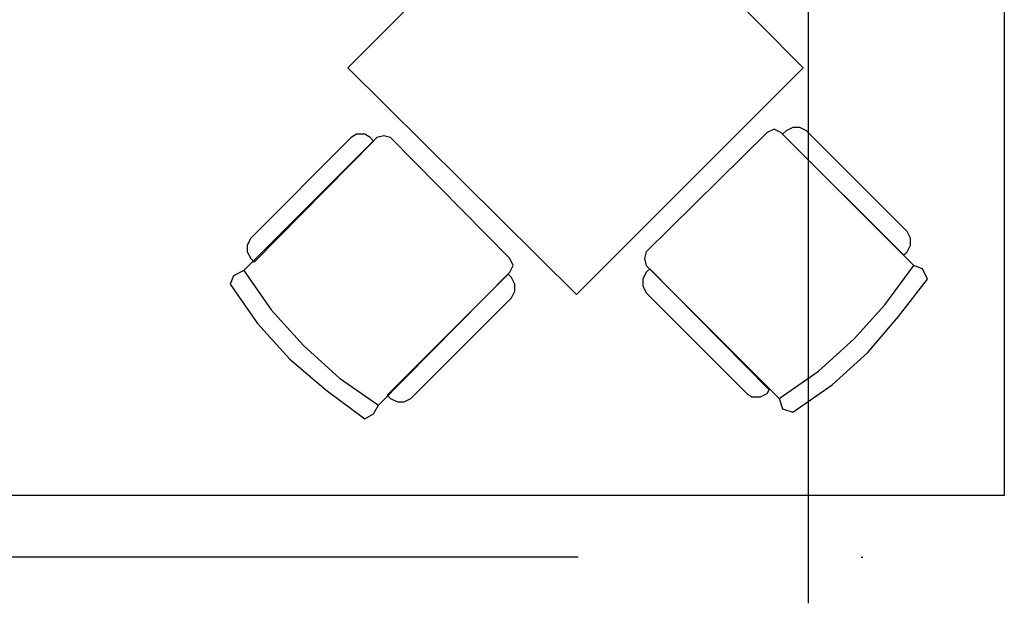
# Model space of a CAD drawing. Header units: millimetres. Extents: x 46 to 491, y -41 to 547.
# Tile 44 of 140: x 134 to 159, y 78 to 93. Entities that reach past the tile are written whole.
import ezdxf

# ---------------------------------------------------------------- set-up
doc = ezdxf.new("R2010")
doc.units = ezdxf.units.MM
doc.header["$LTSCALE"] = 10
doc.layers.add('xref', color=252, linetype='Continuous')

# ---------------------------------------------------------------- blocks, each defined once
blk = doc.blocks.new('stacja')
at = {"color": 9, "lineweight": 25}
blk.add_lwpolyline([(93.98, 46.905333), (88.307334, 41.232666), (93.98, 35.602333), (99.610334, 41.232666)], close=True, dxfattribs=at)
for points in [[(99.06, 39.624), (98.890667, 39.708666), (98.721334, 39.624)], [(102.192667, 36.660666), (102.108, 36.576), (99.102334, 39.581666), (99.187, 39.666333)], [(99.695, 39.666333), (99.525667, 39.751), (99.356334, 39.751), (99.187, 39.666333)], [(85.894334, 36.491333), (85.979, 36.406666), (88.942334, 39.412333), (88.857667, 39.497)], [(85.894334, 36.999333), (88.392, 39.497)], [(88.857667, 39.497), (88.730667, 39.581666), (88.519, 39.581666), (88.392, 39.497)], [(89.365667, 39.497), (89.196334, 39.539333), (89.027, 39.497)], [(102.192667, 36.660666), (102.277334, 36.83), (102.277334, 36.999333), (102.192667, 37.168666)], [(85.894334, 36.999333), (85.809667, 36.83), (85.809667, 36.660666), (85.894334, 36.491333)], [(92.329, 36.152666), (92.413667, 36.322), (92.329, 36.491333)], [(95.715667, 36.660666), (95.673334, 36.491333), (95.715667, 36.322)], [(85.725, 36.195), (85.471, 36.068), (85.386334, 35.856333)], [(85.725, 36.195), (86.402334, 35.221333), (87.206667, 34.332333), (88.095667, 33.528), (89.069334, 32.850666)], [(98.721334, 33.147), (98.763667, 33.231666), (95.800334, 36.237333), (95.715667, 36.152666)], [(99.017667, 33.02), (99.991334, 33.697333), (100.880334, 34.501666), (101.642334, 35.348333), (102.362, 36.322)], [(102.700667, 35.983333), (102.573667, 36.237333), (102.362, 36.322)], [(89.365667, 33.02), (89.281, 33.104666), (92.286667, 36.110333), (92.371334, 36.025666)], [(92.371334, 35.517666), (92.456, 35.687), (92.456, 35.856333), (92.371334, 36.025666)], [(95.715667, 36.152666), (95.631, 35.983333), (95.631, 35.814), (95.715667, 35.644666)], [(99.356334, 32.681333), (100.33, 33.358666), (101.219, 34.163), (101.981, 35.052), (102.700667, 35.983333)], [(85.386334, 35.856333), (86.063667, 34.882666), (86.868, 33.993666), (87.757, 33.231666), (88.730667, 32.512)], [(98.213334, 33.147), (95.715667, 35.644666)], [(89.365667, 33.02), (89.535, 32.935333), (89.704334, 32.935333), (89.873667, 33.02)], [(98.213334, 33.147), (98.340334, 33.062333), (98.552, 33.062333), (98.721334, 33.147)], [(99.017667, 33.02), (99.102334, 32.766), (99.356334, 32.681333)], [(88.730667, 32.512), (88.942334, 32.639), (89.069334, 32.850666)], [(104.605667, 30.607), (59.224334, 30.607), (59.224334, 27.686)]]:
    blk.add_lwpolyline(points, dxfattribs=at)
for points in [[(104.605667, 60.198), (104.605667, 60.198), (104.605667, 30.607), (104.605667, 30.607)], [(99.737334, 43.010666), (99.737334, 43.010666), (99.737334, 27.94), (99.737334, 27.94)], [(98.721334, 39.624), (98.721334, 39.624), (95.715667, 36.660666), (95.715667, 36.660666)], [(102.362, 36.322), (102.362, 36.322), (99.06, 39.624), (99.06, 39.624)], [(102.192667, 37.168666), (102.192667, 37.168666), (99.695, 39.666333), (99.695, 39.666333)], [(89.027, 39.497), (89.027, 39.497), (85.725, 36.195), (85.725, 36.195)], [(92.329, 36.491333), (92.329, 36.491333), (89.365667, 39.497), (89.365667, 39.497)], [(95.715667, 36.322), (95.715667, 36.322), (99.017667, 33.02), (99.017667, 33.02)], [(89.069334, 32.850666), (89.069334, 32.850666), (92.329, 36.152666), (92.329, 36.152666)], [(89.873667, 33.02), (89.873667, 33.02), (92.371334, 35.517666), (92.371334, 35.517666)], [(94.022334, 29.083), (94.022334, 29.083), (76.369334, 29.083), (76.369334, 29.083)], [(101.049667, 29.083), (101.049667, 29.083), (101.092, 29.083), (101.092, 29.083)]]:
    blk.add_open_spline(points, degree=3, dxfattribs=at)

msp = doc.modelspace()

# ---------------------------------------------------------------- block references
at = {"layer": 'xref'}
msp.add_blockref('stacja', (53.992334, 50.410128), dxfattribs=at)

doc.saveas('drawing.dxf')
